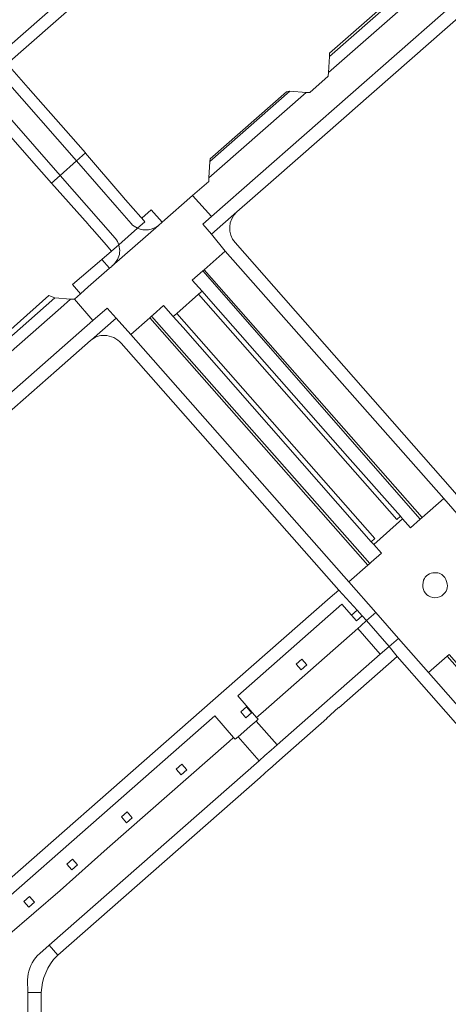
# Model space of a CAD drawing. Extents: x 152048 to 156914, y 461460 to 468786.
# Tile 207 of 256: x 154350 to 154418, y 467683 to 467838. Entities that reach past the tile are written whole.
import ezdxf

# ---------------------------------------------------------------- set-up
doc = ezdxf.new("R2010")
doc.units = 0
doc.header["$LTSCALE"] = 0.75
for name, color, linetype, lineweight in [('B-RO-VH-VERHARDING_BETON-GV', 251, 'CONTINUOUS', 18), ('B-RO-VH-VERHARDING_BETONSTRAATSTEEN-GV', 251, 'CONTINUOUS', 18), ('B-RO-VH-VERHARDING_TEGEL-GV', 251, 'CONTINUOUS', 18)]:
    doc.layers.add(name, color=color, linetype=linetype, lineweight=lineweight)

msp = doc.modelspace()

# ---------------------------------------------------------------- linework, layer by layer
at = {"layer": 'B-RO-VH-VERHARDING_BETON-GV'}
for points in [[(154414.524, 467750.72, 0.1611737), (154413.858, 467749.853)], [(154414.524, 467750.72, 0.1611737), (154413.858, 467749.853)], [(154415.573, 467751.023, 0.1611528), (154414.524, 467750.72)], [(154415.573, 467751.023, 0.1611528), (154414.524, 467750.72)], [(154416.528, 467750.85, 0.1425372), (154415.665, 467751.011)], [(154416.528, 467750.85, 0.1425372), (154415.665, 467751.011)], [(154417.186, 467750.263, 0.1374065), (154416.528, 467750.85)], [(154417.186, 467750.263, 0.1374065), (154416.528, 467750.85)], [(154417.605, 467748.932, 0.1373597), (154417.186, 467750.263)], [(154417.605, 467748.932, 0.1373597), (154417.186, 467750.263)], [(154413.858, 467749.853, 0.1609681), (154413.828, 467748.362)], [(154413.858, 467749.853, 0.1609681), (154413.828, 467748.362)], [(154413.828, 467748.362, 0.1883486), (154414.623, 467747.351)], [(154413.828, 467748.362, 0.1883486), (154414.623, 467747.351)], [(154417.27, 467747.903, 0.1759201), (154417.605, 467748.932)], [(154417.27, 467747.903, 0.1759201), (154417.605, 467748.932)], [(154414.623, 467747.351, 0.1874416), (154416.01, 467747.121)], [(154414.623, 467747.351, 0.1874416), (154416.01, 467747.121)], [(154416.01, 467747.121, 0.1781255), (154417.27, 467747.903)], [(154416.01, 467747.121, 0.1781255), (154417.27, 467747.903)]]:
    msp.add_lwpolyline(points, format="xyb", dxfattribs=at)
msp.add_lwpolyline([(154415.665, 467751.011), (154415.573, 467751.023)], dxfattribs=at)
msp.add_lwpolyline([(154415.665, 467751.011), (154415.573, 467751.023)], dxfattribs=at)
at = {"layer": 'B-RO-VH-VERHARDING_BETONSTRAATSTEEN-GV'}
for points in [[(154345.225, 467837.884), (154348.411, 467834.303), (154381.139, 467863.087), (154400.585, 467880.215), (154401.647, 467881.231), (154363.912, 467924.141), (154353.681, 467935.715), (154331.936, 467960.462), (154331.496, 467960.963), (154330.607, 467961.973), (154323.316, 467955.543)], [(154345.225, 467837.884), (154348.411, 467834.303), (154381.139, 467863.087), (154400.585, 467880.215), (154401.647, 467881.231), (154363.912, 467924.141), (154353.681, 467935.715), (154331.936, 467960.462), (154331.496, 467960.963), (154330.607, 467961.973), (154323.316, 467955.543)], [(154346.99, 467832.688), (154347.029, 467832.644), (154348.083, 467831.462), (154404.438, 467881.008), (154333.414, 467961.768), (154331.936, 467960.462), (154353.681, 467935.715), (154363.912, 467924.141), (154401.647, 467881.231), (154400.585, 467880.215), (154381.139, 467863.087), (154348.411, 467834.303)], [(154346.99, 467832.688), (154347.029, 467832.644), (154348.083, 467831.462), (154404.438, 467881.008), (154333.414, 467961.768), (154331.936, 467960.462), (154353.681, 467935.715), (154363.912, 467924.141), (154401.647, 467881.231), (154400.585, 467880.215), (154381.139, 467863.087), (154348.411, 467834.303)], [(154347.373, 467829.431), (154358.993, 467816.135), (154360.431, 467817.413), (154358.145, 467820.042), (154351.392, 467827.696), (154348.083, 467831.462)], [(154347.373, 467829.431), (154358.993, 467816.135), (154360.431, 467817.413), (154358.145, 467820.042), (154351.392, 467827.696), (154348.083, 467831.462)], [(154341.557, 467827.97), (154342.7, 467826.671), (154345.978, 467822.96), (154352.713, 467815.288), (154355.058, 467812.634), (154356.412, 467813.839)], [(154341.557, 467827.97), (154342.7, 467826.671), (154345.978, 467822.96), (154352.713, 467815.288), (154355.058, 467812.634), (154356.412, 467813.839)], [(154356.412, 467813.839), (154344.726, 467827.154)], [(154356.412, 467813.839), (154344.726, 467827.154)], [(154369.318, 467807.078), (154369.157, 467807.261), (154366.779, 467809.971), (154366.183, 467810.663), (154360.463, 467817.376), (154360.431, 467817.413), (154358.993, 467816.135), (154365.42, 467808.78), (154367.664, 467806.212)], [(154369.318, 467807.078), (154369.157, 467807.261), (154366.779, 467809.971), (154366.183, 467810.663), (154360.463, 467817.376), (154360.431, 467817.413), (154358.993, 467816.135), (154365.42, 467808.78), (154367.664, 467806.212)], [(154365.14, 467803.896), (154362.839, 467806.519), (154356.412, 467813.839), (154355.058, 467812.634), (154360.836, 467806.144), (154360.899, 467806.052), (154361.518, 467805.362), (154363.711, 467802.849)], [(154365.14, 467803.896), (154362.839, 467806.519), (154356.412, 467813.839), (154355.058, 467812.634), (154360.836, 467806.144), (154360.899, 467806.052), (154361.518, 467805.362), (154363.711, 467802.849)], [(154372.539, 467806.44), (154370.833, 467808.383), (154369.318, 467807.078), (154369.814, 467806.514), (154368.662, 467805.495)], [(154372.539, 467806.44), (154370.833, 467808.383), (154369.318, 467807.078), (154369.814, 467806.514), (154368.662, 467805.495)], [(154368.662, 467805.495), (154369.814, 467806.514), (154369.318, 467807.078)], [(154368.662, 467805.495), (154369.814, 467806.514), (154369.318, 467807.078)], [(154371.965, 467805.937), (154372.539, 467806.44)], [(154371.965, 467805.937), (154372.539, 467806.44)], [(154363.711, 467802.849), (154364.566, 467801.871), (154365.695, 467802.87)], [(154363.711, 467802.849), (154364.566, 467801.871), (154365.695, 467802.87)], [(154365.143, 467803.892), (154365.141, 467803.895), (154365.14, 467803.896)], [(154365.143, 467803.892), (154365.141, 467803.895), (154365.14, 467803.896)], [(154287.767, 467725.902), (154361.612, 467790.906), (154358.678, 467794.25), (154358.089, 467794.29), (154356.518, 467792.884), (154345.176, 467782.928)], [(154287.767, 467725.902), (154361.612, 467790.906), (154358.678, 467794.25), (154358.089, 467794.29), (154356.518, 467792.884), (154345.176, 467782.928)], [(154421.295, 467757.875), (154417.04, 467762.761), (154413.648, 467759.773), (154413.642, 467759.773), (154413.336, 467759.511), (154411.758, 467758.124), (154410.509, 467759.573), (154405.967, 467755.511), (154407.203, 467754.133), (154405.572, 467752.697), (154405.334, 467752.486), (154405.032, 467752.224), (154402.018, 467749.612), (154406.295, 467744.738), (154409.88, 467740.653), (154414.615, 467735.258), (154417.602, 467737.865), (154417.903, 467738.128)], [(154421.295, 467757.875), (154417.04, 467762.761), (154413.648, 467759.773), (154413.642, 467759.773), (154413.336, 467759.511), (154411.758, 467758.124), (154410.509, 467759.573), (154405.967, 467755.511), (154407.203, 467754.133), (154405.572, 467752.697), (154405.334, 467752.486), (154405.032, 467752.224), (154402.018, 467749.612), (154406.295, 467744.738), (154409.88, 467740.653), (154414.615, 467735.258), (154417.602, 467737.865), (154417.903, 467738.128)], [(154415.573, 467751.023), (154415.665, 467751.011)], [(154415.573, 467751.023), (154415.665, 467751.011)], [(154351.505, 467651.124), (154351.312, 467684.67), (154351.301, 467686.664), (154351.327, 467687.138), (154351.392, 467687.607), (154351.495, 467688.069), (154351.636, 467688.521), (154351.814, 467688.96), (154352.026, 467689.382), (154352.273, 467689.786), (154352.551, 467690.169), (154352.861, 467690.527), (154353.198, 467690.859), (154354.697, 467692.176), (154387.857, 467721.313), (154384.552, 467725.094), (154384.102, 467724.7), (154383.835, 467724.992), (154383.127, 467724.351), (154370.283, 467713.062), (154363.865, 467707.453), (154356.425, 467700.791), (154348.105, 467693.635)], [(154351.505, 467651.124), (154351.312, 467684.67), (154351.301, 467686.664), (154351.327, 467687.138), (154351.392, 467687.607), (154351.495, 467688.069), (154351.636, 467688.521), (154351.814, 467688.96), (154352.026, 467689.382), (154352.273, 467689.786), (154352.551, 467690.169), (154352.861, 467690.527), (154353.198, 467690.859), (154354.697, 467692.176), (154387.857, 467721.313), (154384.552, 467725.094), (154384.102, 467724.7), (154383.835, 467724.992), (154383.127, 467724.351), (154370.283, 467713.062), (154363.865, 467707.453), (154356.425, 467700.791), (154348.105, 467693.635)], [(154354.697, 467692.176), (154353.198, 467690.859), (154352.861, 467690.527), (154352.551, 467690.169), (154352.273, 467689.786), (154352.026, 467689.382), (154351.814, 467688.96), (154351.636, 467688.521), (154351.495, 467688.069), (154351.392, 467687.607), (154351.327, 467687.138), (154351.301, 467686.664), (154351.312, 467684.67), (154353.45, 467684.662)], [(154354.697, 467692.176), (154353.198, 467690.859), (154352.861, 467690.527), (154352.551, 467690.169), (154352.273, 467689.786), (154352.026, 467689.382), (154351.814, 467688.96), (154351.636, 467688.521), (154351.495, 467688.069), (154351.392, 467687.607), (154351.327, 467687.138), (154351.301, 467686.664), (154351.312, 467684.67), (154353.45, 467684.662)], [(154355.95, 467690.47), (154356.092, 467690.595), (154354.697, 467692.176)], [(154355.95, 467690.47), (154356.092, 467690.595), (154354.697, 467692.176)]]:
    msp.add_lwpolyline(points, dxfattribs=at)
for points in [[(154380.337, 467807.323), (154453.554, 467871.695), (154453.799, 467871.91), (154450.823, 467875.268), (154449.453, 467874.052), (154448.915, 467874.089), (154439.021, 467865.391), (154432.811, 467859.963), (154432.775, 467859.338), (154416.275, 467844.862), (154415.688, 467844.898), (154398.823, 467830.096), (154398.791, 467829.523), (154395.866, 467826.937), (154395.305, 467826.972), (154381.612, 467814.942), (154379.932, 467813.448), (154379.898, 467812.896), (154377.367, 467810.675)], [(154380.337, 467807.323), (154453.554, 467871.695), (154453.799, 467871.91), (154450.823, 467875.268), (154449.453, 467874.052), (154448.915, 467874.089), (154439.021, 467865.391), (154432.811, 467859.963), (154432.775, 467859.338), (154416.275, 467844.862), (154415.688, 467844.898), (154398.823, 467830.096), (154398.791, 467829.523), (154395.866, 467826.937), (154395.305, 467826.972), (154381.612, 467814.942), (154379.932, 467813.448), (154379.898, 467812.896), (154377.367, 467810.675)], [(154379.187, 467798.927), (154382.516, 467801.853), (154380.358, 467804.537), (154378.967, 467806.12), (154380.337, 467807.323), (154377.367, 467810.675), (154372.539, 467806.44), (154371.965, 467805.937), (154364.603, 467799.477), (154364.585, 467799.461), (154364.256, 467799.173), (154360.873, 467796.204), (154359.668, 467795.131), (154358.678, 467794.25), (154361.612, 467790.906), (154363.839, 467792.874), (154365.26, 467791.279), (154367.586, 467788.677), (154370.582, 467791.346), (154370.881, 467791.612), (154371.114, 467791.817), (154372.758, 467793.266), (154374.309, 467791.524), (154374.883, 467792.017), (154378.296, 467795.04), (154378.869, 467795.528), (154377.314, 467797.275), (154378.972, 467798.737)], [(154379.187, 467798.927), (154382.516, 467801.853), (154380.358, 467804.537), (154378.967, 467806.12), (154380.337, 467807.323), (154377.367, 467810.675), (154372.539, 467806.44), (154371.965, 467805.937), (154364.603, 467799.477), (154364.585, 467799.461), (154364.256, 467799.173), (154360.873, 467796.204), (154359.668, 467795.131), (154358.678, 467794.25), (154361.612, 467790.906), (154363.839, 467792.874), (154365.26, 467791.279), (154367.586, 467788.677), (154370.582, 467791.346), (154370.881, 467791.612), (154371.114, 467791.817), (154372.758, 467793.266), (154374.309, 467791.524), (154374.883, 467792.017), (154378.296, 467795.04), (154378.869, 467795.528), (154377.314, 467797.275), (154378.972, 467798.737)], [(154405.594, 467755.928), (154405.967, 467755.511), (154410.509, 467759.573), (154410.181, 467759.955), (154409.603, 467759.448), (154378.296, 467795.04), (154374.883, 467792.017), (154406.167, 467756.426)], [(154405.594, 467755.928), (154405.967, 467755.511), (154410.509, 467759.573), (154410.181, 467759.955), (154409.603, 467759.448), (154378.296, 467795.04), (154374.883, 467792.017), (154406.167, 467756.426)], [(154407.016, 467738.137), (154403.438, 467742.217), (154388.483, 467729.039), (154387.458, 467728.152), (154387.728, 467727.871), (154387.396, 467727.581), (154390.714, 467723.822)], [(154407.016, 467738.137), (154403.438, 467742.217), (154388.483, 467729.039), (154387.458, 467728.152), (154387.728, 467727.871), (154387.396, 467727.581), (154390.714, 467723.822)], [(154407.016, 467738.137), (154408.429, 467739.377), (154404.838, 467743.462), (154403.928, 467742.654), (154403.438, 467742.217)], [(154407.016, 467738.137), (154408.429, 467739.377), (154404.838, 467743.462), (154403.928, 467742.654), (154403.438, 467742.217)], [(154384.552, 467725.094), (154387.857, 467721.313), (154388.794, 467722.136), (154389.766, 467722.989), (154390.714, 467723.822), (154387.396, 467727.581), (154386.452, 467726.756), (154385.472, 467725.899)], [(154384.552, 467725.094), (154387.857, 467721.313), (154388.794, 467722.136), (154389.766, 467722.989), (154390.714, 467723.822), (154387.396, 467727.581), (154386.452, 467726.756), (154385.472, 467725.899)]]:
    msp.add_lwpolyline(points, close=True, dxfattribs=at)
for points in [[(154367.664, 467806.212, 0.0982922), (154368.662, 467805.495)], [(154367.664, 467806.212, 0.0982922), (154368.662, 467805.495)], [(154368.662, 467805.495, 0.2868586), (154371.965, 467805.937)], [(154368.662, 467805.495, 0.2868586), (154371.965, 467805.937)], [(154365.695, 467802.87, 0.0963276), (154365.143, 467803.892)], [(154365.695, 467802.87, 0.0963276), (154365.143, 467803.892)], [(154413.858, 467749.853, -0.1611737), (154414.524, 467750.72)], [(154413.858, 467749.853, -0.1611737), (154414.524, 467750.72)], [(154414.524, 467750.72, -0.1611528), (154415.573, 467751.023)], [(154414.524, 467750.72, -0.1611528), (154415.573, 467751.023)], [(154415.665, 467751.011, -0.1425372), (154416.528, 467750.85)], [(154415.665, 467751.011, -0.1425372), (154416.528, 467750.85)], [(154416.528, 467750.85, -0.1374065), (154417.186, 467750.263)], [(154416.528, 467750.85, -0.1374065), (154417.186, 467750.263)], [(154417.186, 467750.263, -0.1373597), (154417.605, 467748.932)], [(154417.186, 467750.263, -0.1373597), (154417.605, 467748.932)], [(154413.828, 467748.362, -0.1609681), (154413.858, 467749.853)], [(154413.828, 467748.362, -0.1609681), (154413.858, 467749.853)], [(154414.623, 467747.351, -0.1883486), (154413.828, 467748.362)], [(154414.623, 467747.351, -0.1883486), (154413.828, 467748.362)], [(154417.605, 467748.932, -0.1759201), (154417.27, 467747.903)], [(154417.605, 467748.932, -0.1759201), (154417.27, 467747.903)], [(154416.01, 467747.121, -0.1874416), (154414.623, 467747.351)], [(154416.01, 467747.121, -0.1874416), (154414.623, 467747.351)], [(154417.27, 467747.903, -0.1781255), (154416.01, 467747.121)], [(154417.27, 467747.903, -0.1781255), (154416.01, 467747.121)], [(154353.45, 467684.662, -0.1890106), (154355.95, 467690.47)], [(154353.45, 467684.662, -0.1890106), (154355.95, 467690.47)]]:
    msp.add_lwpolyline(points, format="xyb", dxfattribs=at)
at = {"layer": 'B-RO-VH-VERHARDING_TEGEL-GV'}
for points in [[(154454.944, 467870.114), (154453.554, 467871.695), (154380.337, 467807.323), (154378.967, 467806.12), (154380.358, 467804.537), (154384.362, 467808.057), (154389.719, 467812.767), (154401.651, 467823.264), (154403.017, 467824.446)], [(154454.944, 467870.114), (154453.554, 467871.695), (154380.337, 467807.323), (154378.967, 467806.12), (154380.358, 467804.537), (154384.362, 467808.057), (154389.719, 467812.767), (154401.651, 467823.264), (154403.017, 467824.446)], [(154321.625, 467858.804), (154320.163, 467860.475), (154318.203, 467857.466), (154319.781, 467855.636), (154319.799, 467855.618), (154337.29, 467835.694), (154337.299, 467835.683), (154344.726, 467827.154), (154356.412, 467813.839), (154356.413, 467813.84), (154358.993, 467816.135), (154347.373, 467829.431), (154340.208, 467837.605)], [(154321.625, 467858.804), (154320.163, 467860.475), (154318.203, 467857.466), (154319.781, 467855.636), (154319.799, 467855.618), (154337.29, 467835.694), (154337.299, 467835.683), (154344.726, 467827.154), (154356.412, 467813.839), (154356.413, 467813.84), (154358.993, 467816.135), (154347.373, 467829.431), (154340.208, 467837.605)], [(154413.094, 467845.059), (154398.966, 467832.622), (154398.823, 467830.096), (154415.688, 467844.898)], [(154413.094, 467845.059), (154398.966, 467832.622), (154398.823, 467830.096), (154415.688, 467844.898)], [(154398.966, 467832.622), (154413.094, 467845.059), (154412.461, 467845.017), (154398.997, 467833.167)], [(154398.966, 467832.622), (154413.094, 467845.059), (154412.461, 467845.017), (154398.997, 467833.167)], [(154395.305, 467826.972), (154392.731, 467827.135), (154380.093, 467816.042), (154379.932, 467813.448), (154381.612, 467814.942)], [(154395.305, 467826.972), (154392.731, 467827.135), (154380.093, 467816.042), (154379.932, 467813.448), (154381.612, 467814.942)], [(154392.731, 467827.135), (154392.217, 467827.075), (154380.12, 467816.473), (154380.093, 467816.042)], [(154392.731, 467827.135), (154392.217, 467827.075), (154380.12, 467816.473), (154380.093, 467816.042)], [(154364.256, 467799.173), (154363.002, 467800.534), (154358.368, 467796.573), (154359.668, 467795.131), (154360.873, 467796.204)], [(154364.256, 467799.173), (154363.002, 467800.534), (154358.368, 467796.573), (154359.668, 467795.131), (154360.873, 467796.204)], [(154378.869, 467795.528), (154380.256, 467793.973), (154401.838, 467769.417), (154410.181, 467759.955), (154410.509, 467759.573), (154411.758, 467758.124), (154413.336, 467759.511), (154378.972, 467798.737), (154377.314, 467797.275)], [(154378.869, 467795.528), (154380.256, 467793.973), (154401.838, 467769.417), (154410.181, 467759.955), (154410.509, 467759.573), (154411.758, 467758.124), (154413.336, 467759.511), (154378.972, 467798.737), (154377.314, 467797.275)], [(154413.642, 467759.773), (154379.187, 467798.927), (154378.972, 467798.737), (154413.336, 467759.511)], [(154413.642, 467759.773), (154379.187, 467798.927), (154378.972, 467798.737), (154413.336, 467759.511)], [(154410.181, 467759.955), (154401.838, 467769.417), (154380.256, 467793.973), (154378.869, 467795.528), (154378.296, 467795.04), (154409.603, 467759.448)], [(154410.181, 467759.955), (154401.838, 467769.417), (154380.256, 467793.973), (154378.869, 467795.528), (154378.296, 467795.04), (154409.603, 467759.448)], [(154355.572, 467794.461), (154343.684, 467784.023), (154343.516, 467781.49), (154345.176, 467782.928), (154356.518, 467792.884), (154358.089, 467794.29)], [(154355.572, 467794.461), (154343.684, 467784.023), (154343.516, 467781.49), (154345.176, 467782.928), (154356.518, 467792.884), (154358.089, 467794.29)], [(154343.684, 467784.023), (154355.572, 467794.461), (154354.661, 467794.831), (154343.645, 467785.072)], [(154343.684, 467784.023), (154355.572, 467794.461), (154354.661, 467794.831), (154343.645, 467785.072)], [(154405.594, 467755.928), (154375.852, 467789.791), (154374.309, 467791.524), (154372.758, 467793.266), (154371.114, 467791.817), (154370.881, 467791.612), (154405.334, 467752.486), (154405.572, 467752.697), (154407.203, 467754.133), (154405.967, 467755.511)], [(154405.594, 467755.928), (154375.852, 467789.791), (154374.309, 467791.524), (154372.758, 467793.266), (154371.114, 467791.817), (154370.881, 467791.612), (154405.334, 467752.486), (154405.572, 467752.697), (154407.203, 467754.133), (154405.967, 467755.511)], [(154374.309, 467791.524), (154375.852, 467789.791), (154405.594, 467755.928), (154406.167, 467756.426), (154374.883, 467792.017)], [(154374.309, 467791.524), (154375.852, 467789.791), (154405.594, 467755.928), (154406.167, 467756.426), (154374.883, 467792.017)], [(154405.334, 467752.486), (154370.881, 467791.612), (154370.582, 467791.346), (154405.032, 467752.224)], [(154405.334, 467752.486), (154370.881, 467791.612), (154370.582, 467791.346), (154405.032, 467752.224)], [(154387.458, 467728.152), (154388.483, 467729.039), (154403.438, 467742.217), (154403.928, 467742.654), (154404.838, 467743.462), (154404.165, 467744.2), (154403.262, 467743.41), (154402.47, 467744.311), (154400.951, 467746.036), (154384.491, 467731.586)], [(154387.458, 467728.152), (154388.483, 467729.039), (154403.438, 467742.217), (154403.928, 467742.654), (154404.838, 467743.462), (154404.165, 467744.2), (154403.262, 467743.41), (154402.47, 467744.311), (154400.951, 467746.036), (154384.491, 467731.586)], [(154404.838, 467743.462), (154408.429, 467739.377), (154409.88, 467740.653), (154406.295, 467744.738)], [(154404.838, 467743.462), (154408.429, 467739.377), (154409.88, 467740.653), (154406.295, 467744.738)], [(154452.54, 467689.076), (154460.755, 467679.707), (154462.256, 467681.028), (154456.948, 467687.129), (154454.085, 467690.401), (154459.17, 467694.885), (154457.856, 467696.386), (154457.532, 467696.106), (154456.323, 467695.048), (154456.045, 467694.804), (154455.749, 467694.535), (154452.777, 467691.836), (154416.207, 467733.447), (154414.615, 467735.258), (154409.88, 467740.653), (154408.429, 467739.377), (154409.656, 467737.795), (154414.668, 467732.095), (154445.35, 467697.192), (154451.198, 467690.604)], [(154452.54, 467689.076), (154460.755, 467679.707), (154462.256, 467681.028), (154456.948, 467687.129), (154454.085, 467690.401), (154459.17, 467694.885), (154457.856, 467696.386), (154457.532, 467696.106), (154456.323, 467695.048), (154456.045, 467694.804), (154455.749, 467694.535), (154452.777, 467691.836), (154416.207, 467733.447), (154414.615, 467735.258), (154409.88, 467740.653), (154408.429, 467739.377), (154409.656, 467737.795), (154414.668, 467732.095), (154445.35, 467697.192), (154451.198, 467690.604)], [(154407.016, 467738.137), (154390.714, 467723.822), (154389.766, 467722.989), (154388.794, 467722.136), (154387.857, 467721.313), (154354.697, 467692.176), (154356.092, 467690.595), (154388.052, 467718.662), (154389.409, 467719.917), (154389.489, 467719.988), (154391.095, 467721.411), (154398.539, 467727.983), (154398.517, 467728.008), (154400.426, 467729.738), (154400.47, 467729.688), (154408.289, 467736.567), (154409.656, 467737.795), (154408.429, 467739.377)], [(154407.016, 467738.137), (154390.714, 467723.822), (154389.766, 467722.989), (154388.794, 467722.136), (154387.857, 467721.313), (154354.697, 467692.176), (154356.092, 467690.595), (154388.052, 467718.662), (154389.409, 467719.917), (154389.489, 467719.988), (154391.095, 467721.411), (154398.539, 467727.983), (154398.517, 467728.008), (154400.426, 467729.738), (154400.47, 467729.688), (154408.289, 467736.567), (154409.656, 467737.795), (154408.429, 467739.377)], [(154456.045, 467694.804), (154417.903, 467738.128), (154417.602, 467737.865), (154455.749, 467694.535)], [(154456.045, 467694.804), (154417.903, 467738.128), (154417.602, 467737.865), (154455.749, 467694.535)], [(154393.715, 467736.564), (154394.617, 467737.353), (154395.409, 467736.452), (154394.505, 467735.66)], [(154393.715, 467736.564), (154394.617, 467737.353), (154395.409, 467736.452), (154394.505, 467735.66)], [(154384.985, 467729.018), (154385.888, 467729.807), (154386.679, 467728.906), (154385.775, 467728.114)], [(154384.985, 467729.018), (154385.888, 467729.807), (154386.679, 467728.906), (154385.775, 467728.114)], [(154348.105, 467693.635), (154356.425, 467700.791), (154363.865, 467707.453), (154370.283, 467713.062), (154383.127, 467724.351), (154383.835, 467724.992), (154380.866, 467728.388), (154345.128, 467697.019)], [(154348.105, 467693.635), (154356.425, 467700.791), (154363.865, 467707.453), (154370.283, 467713.062), (154383.127, 467724.351), (154383.835, 467724.992), (154380.866, 467728.388), (154345.128, 467697.019)], [(154374.764, 467719.981), (154375.667, 467720.771), (154376.458, 467719.87), (154375.554, 467719.078)], [(154374.764, 467719.981), (154375.667, 467720.771), (154376.458, 467719.87), (154375.554, 467719.078)], [(154366.106, 467712.415), (154367.009, 467713.205), (154367.8, 467712.304), (154366.896, 467711.512)], [(154366.106, 467712.415), (154367.009, 467713.205), (154367.8, 467712.304), (154366.896, 467711.512)], [(154357.484, 467704.976), (154358.387, 467705.766), (154359.178, 467704.865), (154358.274, 467704.073)], [(154357.484, 467704.976), (154358.387, 467705.766), (154359.178, 467704.865), (154358.274, 467704.073)], [(154350.699, 467699.045), (154351.602, 467699.835), (154352.393, 467698.934), (154351.489, 467698.142)], [(154350.699, 467699.045), (154351.602, 467699.835), (154352.393, 467698.934), (154351.489, 467698.142)], [(154353.45, 467684.662), (154351.312, 467684.67), (154351.505, 467651.124), (154351.625, 467629.875), (154351.753, 467607.444), (154351.958, 467571.376), (154354.05, 467571.426), (154353.83, 467620.28), (154353.78, 467624.34), (154353.634, 467651.15)], [(154353.45, 467684.662), (154351.312, 467684.67), (154351.505, 467651.124), (154351.625, 467629.875), (154351.753, 467607.444), (154351.958, 467571.376), (154354.05, 467571.426), (154353.83, 467620.28), (154353.78, 467624.34), (154353.634, 467651.15)]]:
    msp.add_lwpolyline(points, close=True, dxfattribs=at)
for points in [[(154367.664, 467806.212), (154365.42, 467808.78), (154358.993, 467816.135), (154356.413, 467813.84), (154356.412, 467813.839), (154362.839, 467806.519), (154365.14, 467803.896)], [(154367.664, 467806.212), (154365.42, 467808.78), (154358.993, 467816.135), (154356.413, 467813.84), (154356.412, 467813.839), (154362.839, 467806.519), (154365.14, 467803.896)], [(154384.362, 467808.057), (154380.358, 467804.537), (154382.516, 467801.853), (154417.04, 467762.761), (154421.295, 467757.875), (154422.696, 467759.102), (154422.073, 467759.835), (154421.296, 467760.75), (154418.422, 467764.131), (154384.071, 467803.215)], [(154384.362, 467808.057), (154380.358, 467804.537), (154382.516, 467801.853), (154417.04, 467762.761), (154421.295, 467757.875), (154422.696, 467759.102), (154422.073, 467759.835), (154421.296, 467760.75), (154418.422, 467764.131), (154384.071, 467803.215)], [(154364.603, 467799.477), (154371.965, 467805.937)], [(154364.603, 467799.477), (154371.965, 467805.937)], [(154368.662, 467805.495), (154365.695, 467802.87), (154365.705, 467802.839)], [(154365.695, 467802.87), (154368.662, 467805.495)], [(154368.662, 467805.495), (154365.695, 467802.87), (154365.705, 467802.839)], [(154365.695, 467802.87), (154368.662, 467805.495)], [(154365.705, 467802.839), (154365.695, 467802.87), (154364.566, 467801.871), (154363.002, 467800.534), (154364.256, 467799.173), (154364.585, 467799.461), (154364.603, 467799.477)], [(154365.705, 467802.839), (154365.695, 467802.87), (154364.566, 467801.871), (154363.002, 467800.534), (154364.256, 467799.173), (154364.585, 467799.461), (154364.603, 467799.477)], [(154365.14, 467803.896), (154365.141, 467803.895), (154365.143, 467803.892)], [(154365.14, 467803.896), (154365.141, 467803.895), (154365.143, 467803.892)], [(154361.376, 467787.857), (154365.26, 467791.279), (154363.839, 467792.874), (154361.612, 467790.906), (154287.767, 467725.902), (154285.811, 467724.18), (154285.658, 467724.033), (154287.031, 467722.422), (154342.553, 467771.285), (154343.978, 467772.544), (154355.867, 467783.006)], [(154361.376, 467787.857), (154365.26, 467791.279), (154363.839, 467792.874), (154361.612, 467790.906), (154287.767, 467725.902), (154285.811, 467724.18), (154285.658, 467724.033), (154287.031, 467722.422), (154342.553, 467771.285), (154343.978, 467772.544), (154355.867, 467783.006)], [(154366.087, 467787.315), (154400.447, 467748.275), (154403.356, 467745.086), (154404.165, 467744.2), (154404.838, 467743.462), (154406.295, 467744.738), (154402.018, 467749.612), (154367.586, 467788.677), (154365.26, 467791.279), (154361.376, 467787.857)], [(154366.087, 467787.315), (154400.447, 467748.275), (154403.356, 467745.086), (154404.165, 467744.2), (154404.838, 467743.462), (154406.295, 467744.738), (154402.018, 467749.612), (154367.586, 467788.677), (154365.26, 467791.279), (154361.376, 467787.857)], [(154355.867, 467783.006), (154361.221, 467787.721)], [(154355.867, 467783.006), (154361.221, 467787.721)], [(154383.835, 467724.992), (154384.102, 467724.7), (154384.552, 467725.094), (154385.472, 467725.899), (154386.452, 467726.756), (154387.396, 467727.581), (154387.728, 467727.871), (154387.458, 467728.152), (154384.491, 467731.586), (154400.951, 467746.036), (154402.47, 467744.311), (154403.356, 467745.086), (154400.447, 467748.275), (154399.081, 467747.117), (154389.181, 467738.399), (154382.277, 467732.346), (154380.572, 467730.848), (154339.27, 467694.56)], [(154383.835, 467724.992), (154384.102, 467724.7), (154384.552, 467725.094), (154385.472, 467725.899), (154386.452, 467726.756), (154387.396, 467727.581), (154387.728, 467727.871), (154387.458, 467728.152), (154384.491, 467731.586), (154400.951, 467746.036), (154402.47, 467744.311), (154403.356, 467745.086), (154400.447, 467748.275), (154399.081, 467747.117), (154389.181, 467738.399), (154382.277, 467732.346), (154380.572, 467730.848), (154339.27, 467694.56)], [(154345.128, 467697.019), (154380.866, 467728.388), (154383.835, 467724.992)], [(154345.128, 467697.019), (154380.866, 467728.388), (154383.835, 467724.992)]]:
    msp.add_lwpolyline(points, dxfattribs=at)
for points in [[(154384.071, 467803.215, -0.4128442), (154384.362, 467808.057)], [(154384.071, 467803.215, -0.4128442), (154384.362, 467808.057)], [(154368.662, 467805.495, -0.0982922), (154367.664, 467806.212)], [(154368.662, 467805.495, -0.0982922), (154367.664, 467806.212)], [(154371.965, 467805.937, -0.2868586), (154368.662, 467805.495)], [(154371.965, 467805.937, -0.2868586), (154368.662, 467805.495)], [(154365.143, 467803.892, -0.0963276), (154365.695, 467802.87)], [(154365.143, 467803.892, -0.0963276), (154365.695, 467802.87)], [(154365.705, 467802.839, -0.0981481), (154365.828, 467801.647)], [(154365.828, 467801.647, 0.0981481), (154365.705, 467802.839)], [(154365.705, 467802.839, -0.0981481), (154365.828, 467801.647)], [(154365.828, 467801.647, 0.0981481), (154365.705, 467802.839)], [(154365.828, 467801.647, -0.0973682), (154365.503, 467800.547)], [(154365.503, 467800.547, 0.0973682), (154365.828, 467801.647)], [(154365.828, 467801.647, -0.0973682), (154365.503, 467800.547)], [(154365.503, 467800.547, 0.0973682), (154365.828, 467801.647)], [(154365.503, 467800.547, -0.0750934), (154364.603, 467799.477)], [(154364.603, 467799.477, 0.0750934), (154365.503, 467800.547)], [(154365.503, 467800.547, -0.0750934), (154364.603, 467799.477)], [(154364.603, 467799.477, 0.0750934), (154365.503, 467800.547)], [(154361.221, 467787.721, -0.0168861), (154361.376, 467787.857)], [(154361.221, 467787.721, -0.0168861), (154361.376, 467787.857)], [(154361.376, 467787.857, -0.1838615), (154363.441, 467788.553)], [(154361.376, 467787.857, -0.1838615), (154363.441, 467788.553)], [(154363.441, 467788.553, -0.1015773), (154364.889, 467788.202)], [(154363.441, 467788.553, -0.1015773), (154364.889, 467788.202)], [(154364.889, 467788.202, -0.101166), (154366.087, 467787.315)], [(154364.889, 467788.202, -0.101166), (154366.087, 467787.315)]]:
    msp.add_lwpolyline(points, format="xyb", dxfattribs=at)

doc.saveas('drawing.dxf')
